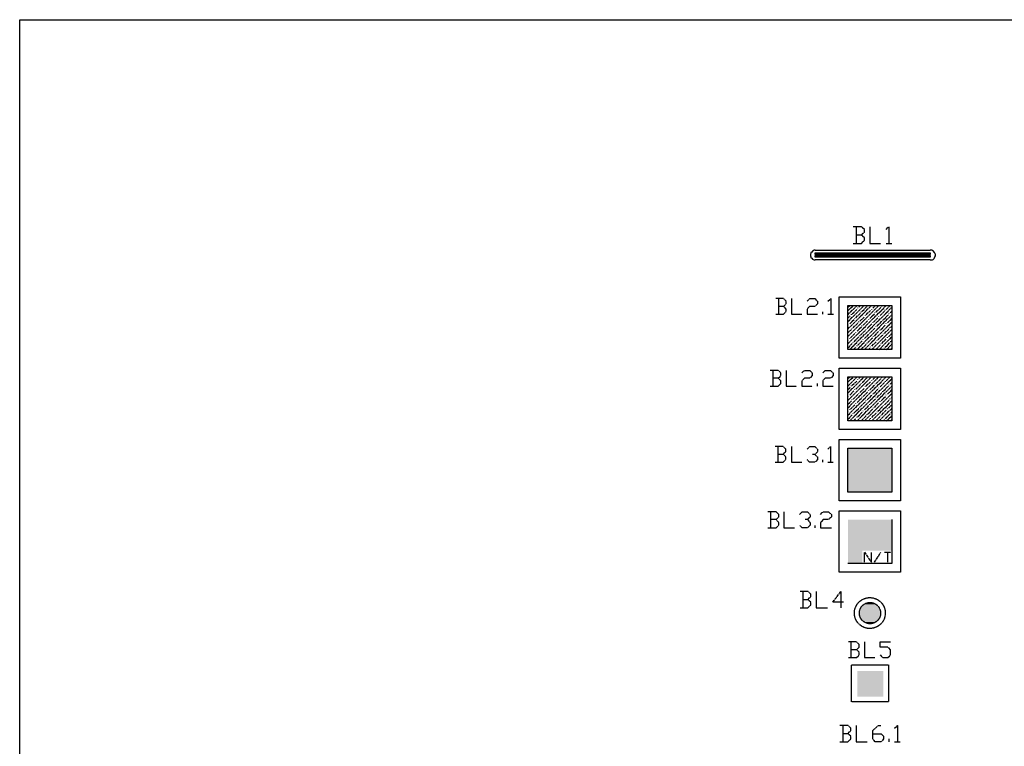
# Model space of a CAD drawing. Header units: millimetres. Extents: x -523 to 1404227, y -783705 to 1038705.
# Tile 171 of 256: x 392587 to 402170, y 245673 to 252743. Entities that reach past the tile are written whole.
import ezdxf

# ---------------------------------------------------------------- set-up
doc = ezdxf.new("R2010")
doc.units = ezdxf.units.MM
doc.linetypes.add('ACAD_ISO08W100', pattern=[36, 24, -3, 6, -3])
doc.layers.add('!!ELEKTRYKA', color=7, linetype='Continuous')

msp = doc.modelspace()

# ---------------------------------------------------------------- linework, layer by layer
at = {"layer": '!!ELEKTRYKA', "color": 7, "linetype": 'ACAD_ISO08W100', "lineweight": -3}
msp.add_lwpolyline([(392587.33, 252743.28), (430887.24, 252743.28), (430887.24, 224442.69), (392587.33, 224442.69)], close=True, dxfattribs=at)
at = {"layer": '!!ELEKTRYKA', "color": 5, "linetype": 'ACAD_ISO08W100', "lineweight": -3}
for points in [[(400779.73, 250647.67), (400808.61, 250677.31), (400808.61, 250702.72), (400779.73, 250728.13), (400698.88, 250728.13)], [(400728.56, 250728.13), (400728.56, 250567.23)], [(400859.66, 250728.08), (400859.66, 250567.21), (400965.43, 250567.21)], [(401020.45, 250702.7), (401045.42, 250728.16), (401045.42, 250567.26)], [(400698.88, 250567.2), (400779.73, 250567.2), (400808.61, 250596.85), (400808.61, 250622.26), (400779.73, 250647.67), (400728.72, 250647.67)], [(400330.49, 250499.42), (400321.8, 250499.42), (400317.94, 250499.42), (400309.25, 250495.27), (400301.53, 250491.03), (400296.71, 250482.53), (400288.02, 250478.29), (400288.02, 250469.8), (400284.16, 250461.4), (400284.16, 250452.91), (400284.16, 250444.41), (400288.02, 250435.92), (400288.02, 250427.53), (400296.71, 250423.28), (400301.53, 250414.79), (400309.25, 250410.54), (400317.94, 250406.29), (400321.8, 250406.29), (400330.49, 250406.29)], [(400330.4, 250499.57), (401447.62, 250499.57)], [(401020.45, 250567.26), (401075.2, 250567.26)], [(401448.28, 250406.32), (401460.73, 250406.32), (401469.35, 250406.32), (401477.97, 250410.63), (401486.6, 250419.06), (401490.43, 250427.49), (401495.22, 250436.01), (401499.05, 250444.44), (401499.05, 250452.87), (401499.05, 250461.4), (401495.22, 250469.83), (401490.43, 250478.36), (401486.6, 250482.57), (401481.81, 250491), (401474.14, 250495.21), (401465.52, 250499.53), (401456.9, 250499.53), (401448.28, 250499.53)], [(401447.62, 250406.37), (400330.4, 250406.37)], [(400021.75, 249953.36), (400046.9, 249978.79), (400046.9, 250004.13), (400021.75, 250029.57), (399945.35, 250029.57)], [(399970.88, 250029.57), (399970.88, 249877.17)], [(400097.85, 250029.55), (400097.85, 249877.18), (400199.3, 249877.18)], [(400250.35, 250004.2), (400275.45, 250029.58), (400326.61, 250029.58), (400351.7, 250004.2), (400351.7, 249978.71), (400326.61, 249953.33), (400275.45, 249953.33), (400250.35, 249927.94), (400250.35, 249877.17), (400351.7, 249877.17)], [(400453.22, 250004.17), (400483.11, 250029.62), (400483.11, 249877.21)], [(399945.35, 249877.15), (400021.75, 249877.15), (400046.9, 249902.58), (400046.9, 249928.02), (400021.75, 249953.36), (399970.49, 249953.36)], [(400647.82, 249944.98), (400665.15, 249961.93)], [(400647.82, 249872.96), (400736.4, 249961.93)], [(400647.82, 249805.28), (400804.76, 249961.93)], [(400647.82, 249733.26), (400876.01, 249961.93)], [(400647.82, 249661.33), (400948.22, 249961.93)], [(400647.82, 249589.31), (401020.44, 249961.93)], [(400651.67, 249915.33), (400698.85, 249961.93)], [(400665.15, 249534.33), (401075.32, 249944.98)], [(400690.18, 249881.44), (400736.4, 249923.8)], [(400745.07, 249936.51), (400745.07, 249940.75)], [(400753.73, 249944.98), (400771.06, 249961.93)], [(400787.43, 249906.86), (400833.65, 249953.46)], [(400825.94, 249872.96), (400868.31, 249915.33)], [(400880.83, 249923.8), (400880.83, 249928.04)], [(400889.49, 249936.51), (400914.52, 249961.93)], [(400923.19, 249898.38), (400969.41, 249944.98)], [(400978.07, 249953.46), (400978.07, 249957.69)], [(401011.77, 249915.33), (401011.77, 249919.57)], [(401020.44, 249923.8), (401057.99, 249961.93)], [(400402.16, 249877.22), (400402.16, 249902.68)], [(400452.92, 249877.19), (400507.92, 249877.19)], [(400647.82, 249839.17), (400672.85, 249864.49)], [(400665.15, 249784.09), (400707.51, 249826.46)], [(400681.52, 249872.96), (400681.52, 249877.2)], [(400715.22, 249834.93), (400715.22, 249839.17)], [(400723.88, 249843.4), (400771.06, 249889.91)], [(400736.4, 249534.33), (401075.32, 249872.96)], [(400762.4, 249809.51), (400808.61, 249851.78)], [(400778.76, 249898.38), (400778.76, 249902.62)], [(400796.1, 249771.38), (400842.31, 249817.99)], [(400817.28, 249864.49), (400817.28, 249868.73)], [(400850.98, 249826.46), (400850.98, 249830.7)], [(400859.64, 249834.93), (400905.86, 249881.44)], [(400897.19, 249801.04), (400939.56, 249843.4)], [(400914.52, 249889.91), (400914.52, 249894.15)], [(400948.22, 249851.78), (400948.22, 249856.02)], [(400960.74, 249864.49), (401003.11, 249906.86)], [(400986.74, 249817.99), (400986.74, 249822.22)], [(400995.4, 249826.46), (401041.62, 249872.96)], [(401032.95, 249792.57), (401075.32, 249834.93)], [(401050.28, 249881.44), (401050.28, 249885.67)], [(401057.99, 249889.91), (401075.32, 249906.86)], [(400647.82, 249695.22), (400681.52, 249729.02)], [(400651.67, 249771.38), (400651.67, 249775.62)], [(400690.18, 249737.49), (400690.18, 249741.73)], [(400698.85, 249745.97), (400745.07, 249792.57)], [(400736.4, 249712.07), (400778.76, 249754.44)], [(400753.73, 249801.04), (400753.73, 249805.28)], [(400771.06, 249674.04), (400817.28, 249720.55)], [(400787.43, 249762.91), (400787.43, 249767.15)], [(400808.61, 249534.33), (401075.32, 249801.04)], [(400825.94, 249729.02), (400825.94, 249733.26)], [(400833.65, 249737.49), (400880.83, 249784.09)], [(400868.31, 249699.46), (400914.52, 249745.97)], [(400880.83, 249534.33), (401075.32, 249729.02)], [(400889.49, 249792.57), (400889.49, 249796.8)], [(400923.19, 249754.44), (400923.19, 249758.68)], [(400931.86, 249762.91), (400978.07, 249809.51)], [(400960.74, 249720.55), (400960.74, 249724.78)], [(400969.41, 249729.02), (401011.77, 249771.38)], [(401003.11, 249690.99), (401050.28, 249737.49)], [(401020.44, 249784.09), (401020.44, 249788.33)], [(401057.99, 249745.97), (401057.99, 249750.2)], [(401066.65, 249754.44), (401075.32, 249762.91)], [(400647.82, 249623.2), (400651.67, 249627.44)], [(400665.15, 249640.15), (400665.15, 249644.39)], [(400672.85, 249648.62), (400715.22, 249690.99)], [(400707.51, 249610.49), (400753.73, 249657.1)], [(400723.88, 249699.46), (400723.88, 249703.7)], [(400762.4, 249665.57), (400762.4, 249669.81)], [(400796.1, 249627.44), (400796.1, 249631.68)], [(400808.61, 249640.15), (400850.98, 249682.51)], [(400842.31, 249602.02), (400889.49, 249648.62)], [(400859.64, 249690.99), (400859.64, 249695.22)], [(400897.19, 249657.1), (400897.19, 249661.33)], [(400905.86, 249665.57), (400948.22, 249712.07)], [(400931.86, 249618.97), (400931.86, 249623.2)], [(400939.56, 249627.44), (400986.74, 249674.04)], [(400953.04, 249534.33), (401075.32, 249657.1)], [(400978.07, 249593.55), (401020.44, 249640.15)], [(400995.4, 249682.51), (400995.4, 249686.75)], [(401032.95, 249648.62), (401032.95, 249652.86)], [(401041.62, 249657.1), (401075.32, 249690.99)], [(401075.32, 249618.97), (401075.32, 249623.2)], [(400647.82, 249551.28), (400690.18, 249593.55)], [(400698.85, 249602.02), (400698.85, 249606.26)], [(400702.7, 249534.33), (400723.88, 249555.52)], [(400736.4, 249568.23), (400736.4, 249572.46)], [(400745.07, 249576.6), (400787.43, 249618.97)], [(400778.76, 249538.57), (400825.94, 249585.08)], [(400833.65, 249593.55), (400833.65, 249597.78)], [(400847.13, 249534.33), (400859.64, 249547.04)], [(400868.31, 249555.52), (400868.31, 249559.75)], [(400880.83, 249568.23), (400923.19, 249610.49)], [(400918.38, 249534.33), (400960.74, 249576.6)], [(400969.41, 249585.08), (400969.41, 249589.31)], [(400990.59, 249534.33), (400995.4, 249538.57)], [(401003.11, 249547.04), (401003.11, 249551.28)], [(401011.77, 249555.52), (401057.99, 249602.02)], [(401024.29, 249534.33), (401075.32, 249585.08)], [(401062.8, 249534.33), (401075.32, 249547.04)], [(401066.65, 249610.49), (401066.65, 249614.73)], [(399970.44, 249254.92), (399995.6, 249280.27), (399995.6, 249305.71), (399970.44, 249331.06), (399890.14, 249331.06)], [(399890.14, 249178.68), (399970.44, 249178.68), (399995.6, 249204.12), (399995.6, 249229.47), (399970.44, 249254.92), (399915.3, 249254.92)], [(399915.67, 249331.07), (399915.67, 249178.62)], [(400046.78, 249331.06), (400046.78, 249178.64), (400148.27, 249178.64)], [(400199.29, 249305.72), (400224.39, 249331.11), (400275.57, 249331.11), (400300.67, 249305.72), (400300.67, 249280.32), (400275.57, 249254.83), (400224.39, 249254.83), (400199.29, 249229.43), (400199.29, 249178.64), (400300.67, 249178.64)], [(400402.16, 249305.75), (400427.23, 249331.11), (400478.34, 249331.11), (400503.42, 249305.75), (400503.42, 249280.29), (400478.34, 249254.93), (400427.23, 249254.93), (400402.16, 249229.56), (400402.16, 249178.74), (400503.42, 249178.74)], [(400647.96, 249250.69), (400665.31, 249267.56)], [(400647.96, 249178.67), (400736.65, 249267.56)], [(400647.96, 249110.9), (400804.13, 249267.56)], [(400647.96, 249038.99), (400876.43, 249267.56)], [(400647.96, 248966.97), (400948.74, 249267.56)], [(400647.96, 248895.06), (401020.07, 249267.56)], [(400651.82, 249221), (400699.05, 249267.56)], [(400665.31, 248840.01), (401075.99, 249250.69)], [(400745.33, 249242.2), (400745.33, 249246.45)], [(400754, 249250.69), (400770.39, 249267.56)], [(400787.74, 249212.51), (400834.02, 249259.07)], [(400888.97, 249242.2), (400915, 249267.56)], [(400922.71, 249204.13), (400969.95, 249250.69)], [(400978.62, 249259.07), (400978.62, 249263.32)], [(401020.07, 249229.48), (401058.64, 249267.56)], [(400351.79, 249178.69), (400351.79, 249204.06)], [(400647.96, 249144.84), (400673.02, 249170.19)], [(400681.7, 249178.67), (400681.7, 249182.92)], [(400690.38, 249187.16), (400736.65, 249229.48)], [(400715.44, 249140.6), (400715.44, 249144.84)], [(400724.12, 249149.08), (400770.39, 249195.64)], [(400736.65, 248840.01), (401075.99, 249178.67)], [(400762.68, 249115.15), (400808.95, 249157.56)], [(400779.07, 249204.13), (400779.07, 249208.27)], [(400817.63, 249170.19), (400817.63, 249174.43)], [(400825.34, 249178.67), (400867.76, 249221)], [(400860.05, 249140.6), (400906.32, 249187.16)], [(400881.25, 249229.48), (400881.25, 249233.72)], [(400897.64, 249106.76), (400940.06, 249149.08)], [(400915, 249195.64), (400915, 249199.88)], [(400948.74, 249157.56), (400948.74, 249161.71)], [(400961.27, 249170.19), (401003.69, 249212.51)], [(400995.01, 249132.11), (401041.28, 249178.67)], [(401012.36, 249221), (401012.36, 249225.24)], [(401049.96, 249187.16), (401049.96, 249191.4)], [(401058.64, 249195.64), (401075.99, 249212.51)], [(400651.82, 249077.07), (400651.82, 249081.31)], [(400665.31, 249089.79), (400706.76, 249132.11)], [(400699.05, 249051.71), (400745.33, 249098.27)], [(400736.65, 249017.78), (400779.07, 249060.2)], [(400754, 249106.76), (400754, 249110.9)], [(400787.74, 249068.58), (400787.74, 249072.82)], [(400796.42, 249077.07), (400842.69, 249123.63)], [(400808.95, 248840.01), (401075.99, 249106.76)], [(400834.02, 249043.23), (400881.25, 249089.79)], [(400851.37, 249132.11), (400851.37, 249136.35)], [(400867.76, 249005.15), (400915, 249051.71)], [(400888.97, 249098.27), (400888.97, 249102.52)], [(400922.71, 249060.2), (400922.71, 249064.34)], [(400931.38, 249068.58), (400978.62, 249115.15)], [(400969.95, 249034.74), (401012.36, 249077.07)], [(400986.33, 249123.63), (400986.33, 249127.87)], [(401020.07, 249089.79), (401020.07, 249094.03)], [(401033.57, 249098.27), (401075.99, 249140.6)], [(401058.64, 249051.71), (401058.64, 249055.95)], [(401067.31, 249060.2), (401075.99, 249068.58)], [(400647.96, 249000.91), (400681.7, 249034.74)], [(400673.02, 248954.34), (400715.44, 248996.67)], [(400690.38, 249043.23), (400690.38, 249047.47)], [(400706.76, 248916.17), (400754, 248962.73)], [(400724.12, 249005.15), (400724.12, 249009.39)], [(400762.68, 248971.22), (400762.68, 248975.46)], [(400770.39, 248979.7), (400817.63, 249026.26)], [(400808.95, 248945.86), (400851.37, 248988.18)], [(400825.34, 249034.74), (400825.34, 249038.99)], [(400842.69, 248907.78), (400888.97, 248954.34)], [(400860.05, 248996.67), (400860.05, 249000.91)], [(400881.25, 248840.01), (401075.99, 249034.74)], [(400897.64, 248962.73), (400897.64, 248966.97)], [(400906.32, 248971.22), (400948.74, 249017.78)], [(400940.06, 248933.14), (400986.33, 248979.7)], [(400952.59, 248840.01), (401075.99, 248962.73)], [(400961.27, 249026.26), (400961.27, 249030.5)], [(400995.01, 248988.18), (400995.01, 248992.42)], [(401003.69, 248996.67), (401049.96, 249043.23)], [(401033.57, 248954.34), (401033.57, 248958.59)], [(401041.28, 248962.73), (401075.99, 248996.67)], [(400647.96, 248928.89), (400651.82, 248933.14)], [(400647.96, 248856.98), (400690.38, 248899.3)], [(400665.31, 248945.86), (400665.31, 248950.1)], [(400699.05, 248907.78), (400699.05, 248912.02)], [(400702.91, 248840.01), (400724.12, 248861.22)], [(400736.65, 248873.85), (400736.65, 248878.09)], [(400745.33, 248882.33), (400787.74, 248924.65)], [(400779.07, 248844.25), (400825.34, 248890.82)], [(400796.42, 248933.14), (400796.42, 248937.38)], [(400834.02, 248899.3), (400834.02, 248903.54)], [(400867.76, 248861.22), (400867.76, 248865.36)], [(400881.25, 248873.85), (400922.71, 248916.17)], [(400918.85, 248840.01), (400961.27, 248882.33)], [(400931.38, 248924.65), (400931.38, 248928.89)], [(400969.95, 248890.82), (400969.95, 248895.06)], [(400978.62, 248899.3), (401020.07, 248945.86)], [(401003.69, 248852.74), (401003.69, 248856.98)], [(401012.36, 248861.22), (401058.64, 248907.78)], [(401024.89, 248840.01), (401075.99, 248890.82)], [(401067.31, 248916.17), (401067.31, 248920.41)], [(401075.99, 248924.65), (401075.99, 248928.89)], [(400846.55, 248840.01), (400860.05, 248852.74)], [(400991.15, 248840.01), (400995.01, 248844.25)], [(401062.49, 248840.01), (401075.99, 248852.74)], [(400017.61, 248514.02), (400042.76, 248539.36), (400042.76, 248564.8), (400017.61, 248590.24), (399941.21, 248590.24)], [(399966.05, 248590.29), (399966.05, 248437.88)], [(400097.85, 248590.19), (400097.85, 248437.82), (400199.3, 248437.82)], [(400250.35, 248564.78), (400275.45, 248590.16), (400326.61, 248590.16), (400351.7, 248564.78), (400351.7, 248539.39), (400326.61, 248514), (400301.51, 248514)], [(400453.22, 248564.88), (400478.29, 248590.23), (400478.29, 248437.82)], [(399941.21, 248437.81), (400017.61, 248437.81), (400042.76, 248463.15), (400042.76, 248488.59), (400017.61, 248514.02), (399966.35, 248514.02)], [(400326.61, 248514), (400351.7, 248488.62), (400351.7, 248463.13), (400326.61, 248437.75), (400275.45, 248437.75), (400250.35, 248463.13)], [(400402.16, 248437.84), (400402.16, 248463.3)], [(400453.22, 248437.82), (400504.32, 248437.82)], [(399949.06, 247879.04), (399974.22, 247904.49), (399974.22, 247929.84), (399949.06, 247955.29), (399868.75, 247955.29)], [(399894.28, 247955.24), (399894.28, 247798.61)], [(400025.39, 247955.22), (400025.39, 247798.62), (400126.89, 247798.62)], [(400177.89, 247929.85), (400203, 247955.25), (400254.19, 247955.25), (400279.29, 247929.85), (400279.29, 247904.45), (400254.19, 247879.05), (400229.08, 247879.05)], [(400381.46, 247929.82), (400406.54, 247955.19), (400457.65, 247955.19), (400487.55, 247929.82), (400487.55, 247904.36), (400457.65, 247879), (400406.54, 247879), (400381.46, 247849.39), (400381.46, 247798.56), (400487.55, 247798.56)], [(399868.75, 247798.63), (399949.06, 247798.63), (399974.22, 247823.98), (399974.22, 247849.43), (399949.06, 247879.04), (399893.91, 247879.04)], [(400254.19, 247879.05), (400279.29, 247849.41), (400279.29, 247824.01), (400254.19, 247798.61), (400203, 247798.61), (400177.89, 247824.01)], [(400330.4, 247798.56), (400330.4, 247824.03)], [(401075.32, 247879.02), (401075.32, 247451.43), (400647.82, 247451.43)], [(400808.6, 247464.17), (400808.6, 247561.51), (400875.93, 247464.17), (400875.93, 247561.51)], [(400905.9, 247464.16), (400969.34, 247561.53)], [(401002.98, 247561.53), (401066.43, 247561.53)], [(401032.78, 247561.53), (401032.78, 247464.16)], [(400258.32, 247100.07), (400288.26, 247129.72), (400288.26, 247155.11), (400258.32, 247180.51), (400182.03, 247180.51)], [(400207.57, 247180.48), (400207.57, 247019.62)], [(400338.68, 247180.54), (400338.68, 247019.62), (400448.66, 247019.62)], [(400605.47, 247074.75), (400499.46, 247074.75), (400579.45, 247180.57), (400579.45, 247019.72)], [(400182.03, 247019.63), (400258.32, 247019.63), (400288.26, 247049.27), (400288.26, 247074.67), (400258.32, 247100.07), (400207.14, 247100.07)], [(400732.84, 246613.25), (400757.87, 246638.67), (400757.87, 246664.09), (400732.84, 246689.41), (400651.96, 246689.41)], [(400677.49, 246689.43), (400677.49, 246537.05)], [(400808.6, 246689.5), (400808.6, 246537.04), (400910.56, 246537.04)], [(400961.1, 246562.44), (400986.09, 246537.07), (401037.01, 246537.07), (401062.96, 246562.44), (401062.96, 246613.27), (401037.01, 246638.64), (400961.1, 246638.64), (400961.1, 246689.47), (401062.96, 246689.47)], [(400651.96, 246537.1), (400732.84, 246537.1), (400757.87, 246562.42), (400757.87, 246587.84), (400732.84, 246613.25), (400676.99, 246613.25)], [(400647.73, 245796.1), (400677.59, 245825.77), (400677.59, 245851.2), (400647.73, 245876.53), (400567.77, 245876.53)], [(400567.77, 245715.66), (400647.73, 245715.66), (400677.59, 245745.33), (400677.59, 245770.76), (400647.73, 245796.1), (400597.64, 245796.1)], [(400597.45, 245876.59), (400597.45, 245715.65)], [(400728.56, 245876.58), (400728.56, 245715.68), (400834.41, 245715.68)], [(400889.34, 245796.12), (400970.09, 245796.12), (400995.09, 245770.74), (400995.09, 245745.36), (400970.09, 245715.75), (400914.33, 245715.75), (400889.34, 245745.36), (400889.34, 245825.83), (400944.13, 245876.59), (400970.09, 245876.59)], [(401101.18, 245851.18), (401130.94, 245876.52), (401130.94, 245715.71)], [(401050.12, 245715.78), (401050.12, 245745.35)], [(401101.18, 245715.71), (401155.91, 245715.71)]]:
    msp.add_lwpolyline(points, dxfattribs=at)
for points in [[(400330.4, 250474.1), (401447.62, 250474.1), (401447.62, 250457.21), (400330.4, 250457.21)], [(400330.4, 250448.72), (401447.62, 250448.72), (401447.62, 250431.74), (400330.4, 250431.74)], [(400461.62, 250465.59), (400461.62, 250469.83), (400457.76, 250469.83), (400452.94, 250469.83), (400449.08, 250465.59), (400452.94, 250461.44), (400457.76, 250461.44), (400461.62, 250461.44)], [(400461.62, 250440.23), (400461.62, 250444.48), (400457.76, 250444.48), (400452.94, 250444.48), (400449.08, 250440.23), (400452.94, 250435.99), (400457.76, 250435.99), (400461.62, 250435.99)], [(400677.87, 250465.61), (400677.87, 250469.84), (400673.06, 250469.84), (400669.21, 250469.84), (400669.21, 250465.61), (400669.21, 250461.37), (400673.06, 250461.37), (400677.87, 250461.37)], [(400677.87, 250440.19), (400677.87, 250444.43), (400673.06, 250444.43), (400669.21, 250444.43), (400669.21, 250440.19), (400669.21, 250435.95), (400673.06, 250435.95), (400677.87, 250435.95)], [(400897.69, 250465.65), (400893.85, 250469.88), (400889.04, 250469.88), (400885.2, 250469.88), (400885.2, 250465.65), (400885.2, 250461.42), (400889.04, 250461.42), (400893.85, 250461.42), (400897.69, 250461.42)], [(400897.69, 250440.27), (400893.85, 250444.5), (400889.04, 250444.5), (400885.2, 250444.5), (400885.2, 250440.27), (400885.2, 250435.94), (400889.04, 250435.94), (400893.85, 250435.94), (400897.69, 250435.94)], [(401113.66, 250465.59), (401113.66, 250469.81), (401109.82, 250469.81), (401105.02, 250469.81), (401101.18, 250469.81), (401101.18, 250465.59), (401101.18, 250461.36), (401105.02, 250461.36), (401109.82, 250461.36), (401113.66, 250461.36)], [(401113.66, 250440.24), (401113.66, 250444.47), (401109.82, 250444.47), (401105.02, 250444.47), (401101.18, 250444.47), (401101.18, 250440.24), (401101.18, 250436.02), (401105.02, 250436.02), (401109.82, 250436.02), (401113.66, 250436.02)], [(401329.94, 250465.58), (401329.94, 250469.8), (401325.14, 250469.8), (401321.31, 250469.8), (401321.31, 250465.58), (401321.31, 250461.36), (401325.14, 250461.36), (401329.94, 250461.36)], [(401329.94, 250440.18), (401329.94, 250444.49), (401325.14, 250444.49), (401321.31, 250444.49), (401321.31, 250440.18), (401321.31, 250435.96), (401325.14, 250435.96), (401329.94, 250435.96)], [(400563.63, 250046.51), (401160.91, 250046.51), (401160.91, 249449.52), (400563.63, 249449.52)], [(400647.82, 249961.93), (401075.32, 249961.93), (401075.32, 249534.33), (400647.82, 249534.33)], [(400563.63, 249352.22), (401160.91, 249352.22), (401160.91, 248755.33), (400563.63, 248755.33)], [(400647.82, 249267.63), (401075.32, 249267.63), (401075.32, 248840.03), (400647.82, 248840.03)], [(400563.63, 248657.93), (401160.91, 248657.93), (401160.91, 248061.04), (400563.63, 248061.04)], [(400647.82, 248573.33), (401075.32, 248573.33), (401075.32, 248145.73), (400647.82, 248145.73)], [(400563.63, 247963.64), (401160.91, 247963.64), (401160.91, 247366.75), (400563.63, 247366.75)], [(400681.63, 246465.11), (401041.66, 246465.11), (401041.66, 246105.19), (400681.63, 246105.19)]]:
    msp.add_lwpolyline(points, close=True, dxfattribs=at)
for centre, radius in [((400861.21, 246969.85), 150.38), ((400862.59, 246969.42), 103.47)]:
    msp.add_circle(centre, radius, dxfattribs=at)
for points in [[(400355.93, 250465.61), (400368.47, 250461.37), (400359.79, 250461.37)], [(400355.93, 250465.61), (400368.47, 250465.61), (400368.47, 250461.37)], [(400355.93, 250440.24), (400368.47, 250436), (400359.79, 250436)], [(400355.93, 250440.24), (400368.47, 250440.24), (400368.47, 250436)], [(400360.07, 250469.92), (400368.75, 250465.68), (400360.07, 250465.68)], [(400360.07, 250469.92), (400368.75, 250469.92), (400368.75, 250465.68)], [(400360.07, 250444.46), (400368.75, 250440.21), (400360.07, 250440.21)], [(400360.07, 250444.46), (400368.75, 250444.46), (400368.75, 250440.21)], [(400389.74, 250469.89), (400398.42, 250465.65), (400389.74, 250465.65)], [(400389.74, 250469.89), (400398.42, 250469.89), (400398.42, 250465.65)], [(400389.74, 250465.65), (400398.42, 250461.41), (400389.74, 250461.41)], [(400389.74, 250465.65), (400398.42, 250465.65), (400398.42, 250461.41)], [(400389.74, 250444.43), (400398.42, 250440.29), (400389.74, 250440.29)], [(400389.74, 250444.43), (400398.42, 250444.43), (400398.42, 250440.29)], [(400389.74, 250440.29), (400398.42, 250436.04), (400389.74, 250436.04)], [(400389.74, 250440.29), (400398.42, 250440.29), (400398.42, 250436.04)], [(400419.41, 250469.86), (400431.95, 250465.62), (400419.41, 250465.62)], [(400419.41, 250469.86), (400431.95, 250469.86), (400431.95, 250465.62)], [(400419.41, 250465.62), (400431.95, 250461.38), (400419.41, 250461.38)], [(400419.41, 250465.62), (400431.95, 250465.62), (400431.95, 250461.38)], [(400419.41, 250444.5), (400431.95, 250440.26), (400419.41, 250440.26)], [(400419.41, 250444.5), (400431.95, 250444.5), (400431.95, 250440.26)], [(400419.41, 250440.26), (400431.95, 250436.02), (400419.41, 250436.02)], [(400419.41, 250440.26), (400431.95, 250440.26), (400431.95, 250436.02)], [(400449.08, 250465.59), (400461.62, 250461.44), (400452.94, 250461.44)], [(400449.08, 250465.59), (400461.62, 250465.59), (400461.62, 250461.44)], [(400449.08, 250440.23), (400461.62, 250435.99), (400452.94, 250435.99)], [(400449.08, 250440.23), (400461.62, 250440.23), (400461.62, 250435.99)], [(400453.22, 250469.9), (400461.9, 250465.66), (400453.22, 250465.66)], [(400453.22, 250469.9), (400461.9, 250469.9), (400461.9, 250465.66)], [(400453.22, 250444.45), (400461.9, 250440.21), (400453.22, 250440.21)], [(400453.22, 250444.45), (400461.9, 250444.45), (400461.9, 250440.21)], [(400482.9, 250469.86), (400491.57, 250465.62), (400482.9, 250465.62)], [(400482.9, 250469.86), (400491.57, 250469.86), (400491.57, 250465.62)], [(400482.9, 250465.62), (400491.57, 250461.38), (400482.9, 250461.38)], [(400482.9, 250465.62), (400491.57, 250465.62), (400491.57, 250461.38)], [(400482.9, 250444.51), (400491.57, 250440.27), (400482.9, 250440.27)], [(400482.9, 250444.51), (400491.57, 250444.51), (400491.57, 250440.27)], [(400482.9, 250440.27), (400491.57, 250436.03), (400482.9, 250436.03)], [(400482.9, 250440.27), (400491.57, 250440.27), (400491.57, 250436.03)], [(400512.57, 250469.83), (400525.1, 250465.68), (400512.57, 250465.68)], [(400512.57, 250469.83), (400525.1, 250469.83), (400525.1, 250465.68)], [(400512.57, 250465.68), (400525.1, 250461.44), (400512.57, 250461.44)], [(400512.57, 250465.68), (400525.1, 250465.68), (400525.1, 250461.44)], [(400512.57, 250444.48), (400525.1, 250440.24), (400512.57, 250440.24)], [(400512.57, 250444.48), (400525.1, 250444.48), (400525.1, 250440.24)], [(400512.57, 250440.24), (400525.1, 250436), (400512.57, 250436)], [(400512.57, 250440.24), (400525.1, 250440.24), (400525.1, 250436)], [(400546.38, 250469.85), (400555.05, 250465.62), (400546.38, 250465.62)], [(400546.38, 250469.85), (400555.05, 250469.85), (400555.05, 250465.62)], [(400546.38, 250465.62), (400555.05, 250461.38), (400546.38, 250461.38)], [(400546.38, 250465.62), (400555.05, 250465.62), (400555.05, 250461.38)], [(400546.38, 250444.52), (400555.05, 250440.28), (400546.38, 250440.28)], [(400546.38, 250444.52), (400555.05, 250444.52), (400555.05, 250440.28)], [(400546.38, 250440.28), (400555.05, 250436.04), (400546.38, 250436.04)], [(400546.38, 250440.28), (400555.05, 250440.28), (400555.05, 250436.04)], [(400576.05, 250469.91), (400584.72, 250465.67), (400576.05, 250465.67)], [(400576.05, 250469.91), (400584.72, 250469.91), (400584.72, 250465.67)], [(400576.05, 250465.67), (400584.72, 250461.43), (400576.05, 250461.43)], [(400576.05, 250465.67), (400584.72, 250465.67), (400584.72, 250461.43)], [(400576.05, 250444.48), (400584.72, 250440.24), (400576.05, 250440.24)], [(400576.05, 250444.48), (400584.72, 250444.48), (400584.72, 250440.24)], [(400576.05, 250440.24), (400584.72, 250436), (400576.05, 250436)], [(400576.05, 250440.24), (400584.72, 250440.24), (400584.72, 250436)], [(400605.73, 250469.87), (400618.25, 250465.63), (400605.73, 250465.63)], [(400605.73, 250469.87), (400618.25, 250469.87), (400618.25, 250465.63)], [(400605.73, 250465.63), (400618.25, 250461.39), (400605.73, 250461.39)], [(400605.73, 250465.63), (400618.25, 250465.63), (400618.25, 250461.39)], [(400605.73, 250444.44), (400618.25, 250440.2), (400605.73, 250440.2)], [(400605.73, 250444.44), (400618.25, 250444.44), (400618.25, 250440.2)], [(400605.73, 250440.2), (400618.25, 250435.97), (400605.73, 250435.97)], [(400605.73, 250440.2), (400618.25, 250440.2), (400618.25, 250435.97)], [(400639.25, 250469.82), (400647.92, 250465.59), (400635.4, 250465.59)], [(400635.4, 250465.59), (400647.92, 250461.35), (400635.4, 250461.35)], [(400635.4, 250465.59), (400647.92, 250465.59), (400647.92, 250461.35)], [(400639.25, 250444.5), (400647.92, 250440.26), (400635.4, 250440.26)], [(400635.4, 250440.26), (400647.92, 250436.02), (400635.4, 250436.02)], [(400635.4, 250440.26), (400647.92, 250440.26), (400647.92, 250436.02)], [(400639.54, 250469.89), (400648.2, 250469.89), (400648.2, 250465.65)], [(400639.54, 250444.47), (400648.2, 250444.47), (400648.2, 250440.23)], [(400669.21, 250469.84), (400677.87, 250465.61), (400669.21, 250465.61)], [(400669.21, 250469.84), (400677.87, 250469.84), (400677.87, 250465.61)], [(400669.21, 250465.61), (400677.87, 250461.37), (400669.21, 250461.37)], [(400669.21, 250465.61), (400677.87, 250465.61), (400677.87, 250461.37)], [(400669.21, 250444.43), (400677.87, 250440.19), (400669.21, 250440.19)], [(400669.21, 250444.43), (400677.87, 250444.43), (400677.87, 250440.19)], [(400669.21, 250440.19), (400677.87, 250435.95), (400669.21, 250435.95)], [(400669.21, 250440.19), (400677.87, 250440.19), (400677.87, 250435.95)], [(400698.88, 250469.89), (400711.4, 250465.65), (400698.88, 250465.65)], [(400698.88, 250469.89), (400711.4, 250469.89), (400711.4, 250465.65)], [(400698.88, 250465.65), (400711.4, 250461.42), (400698.88, 250461.42)], [(400698.88, 250465.65), (400711.4, 250465.65), (400711.4, 250461.42)], [(400698.88, 250444.48), (400711.4, 250440.24), (400698.88, 250440.24)], [(400698.88, 250444.48), (400711.4, 250444.48), (400711.4, 250440.24)], [(400698.88, 250440.24), (400711.4, 250436.01), (400698.88, 250436.01)], [(400698.88, 250440.24), (400711.4, 250440.24), (400711.4, 250436.01)], [(400732.4, 250469.84), (400741.07, 250465.61), (400728.56, 250465.61)], [(400728.56, 250465.61), (400741.07, 250461.37), (400728.56, 250461.37)], [(400728.56, 250465.61), (400741.07, 250465.61), (400741.07, 250461.37)], [(400732.4, 250444.43), (400741.07, 250440.2), (400728.56, 250440.2)], [(400728.56, 250440.2), (400741.07, 250435.97), (400728.56, 250435.97)], [(400728.56, 250440.2), (400741.07, 250440.2), (400741.07, 250435.97)], [(400732.7, 250469.9), (400741.36, 250469.9), (400741.36, 250465.67)], [(400732.7, 250444.5), (400741.36, 250444.5), (400741.36, 250440.26)], [(400762.37, 250469.85), (400771.03, 250465.62), (400762.37, 250465.62)], [(400762.37, 250469.85), (400771.03, 250469.85), (400771.03, 250465.62)], [(400762.37, 250465.62), (400771.03, 250461.38), (400762.37, 250461.38)], [(400762.37, 250465.62), (400771.03, 250465.62), (400771.03, 250461.38)], [(400762.37, 250444.45), (400771.03, 250440.22), (400762.37, 250440.22)], [(400762.37, 250444.45), (400771.03, 250444.45), (400771.03, 250440.22)], [(400762.37, 250440.22), (400771.03, 250435.98), (400762.37, 250435.98)], [(400762.37, 250440.22), (400771.03, 250440.22), (400771.03, 250435.98)], [(400792.04, 250469.89), (400804.55, 250465.66), (400792.04, 250465.66)], [(400792.04, 250469.89), (400804.55, 250469.89), (400804.55, 250465.66)], [(400792.04, 250465.66), (400804.55, 250461.43), (400792.04, 250461.43)], [(400792.04, 250465.66), (400804.55, 250465.66), (400804.55, 250461.43)], [(400792.04, 250444.5), (400804.55, 250440.27), (400792.04, 250440.27)], [(400792.04, 250444.5), (400804.55, 250444.5), (400804.55, 250440.27)], [(400792.04, 250440.27), (400804.55, 250436.03), (400792.04, 250436.03)], [(400792.04, 250440.27), (400804.55, 250440.27), (400804.55, 250436.03)], [(400821.71, 250469.84), (400834.21, 250465.61), (400821.71, 250465.61)], [(400821.71, 250469.84), (400834.21, 250469.84), (400834.21, 250465.61)], [(400821.71, 250465.61), (400834.21, 250461.37), (400821.71, 250461.37)], [(400821.71, 250465.61), (400834.21, 250465.61), (400834.21, 250461.37)], [(400821.71, 250444.45), (400834.21, 250440.21), (400821.71, 250440.21)], [(400821.71, 250444.45), (400834.21, 250444.45), (400834.21, 250440.21)], [(400821.71, 250440.21), (400834.21, 250435.98), (400821.71, 250435.98)], [(400821.71, 250440.21), (400834.21, 250440.21), (400834.21, 250435.98)], [(400855.52, 250469.84), (400864.18, 250465.61), (400855.52, 250465.61)], [(400855.52, 250469.84), (400864.18, 250469.84), (400864.18, 250465.61)], [(400855.52, 250465.61), (400864.18, 250461.38), (400855.52, 250461.38)], [(400855.52, 250465.61), (400864.18, 250465.61), (400864.18, 250461.38)], [(400855.52, 250444.46), (400864.18, 250440.23), (400855.52, 250440.23)], [(400855.52, 250444.46), (400864.18, 250444.46), (400864.18, 250440.23)], [(400855.52, 250440.23), (400864.18, 250435.99), (400855.52, 250435.99)], [(400855.52, 250440.23), (400864.18, 250440.23), (400864.18, 250435.99)], [(400885.2, 250469.88), (400897.69, 250465.65), (400885.2, 250465.65)], [(400885.2, 250469.88), (400897.69, 250469.88), (400897.69, 250465.65)], [(400885.2, 250465.65), (400897.69, 250461.42), (400885.2, 250461.42)], [(400885.2, 250465.65), (400897.69, 250465.65), (400897.69, 250461.42)], [(400885.2, 250444.5), (400897.69, 250440.27), (400885.2, 250440.27)], [(400885.2, 250444.5), (400897.69, 250444.5), (400897.69, 250440.27)], [(400885.2, 250440.27), (400897.69, 250435.94), (400885.2, 250435.94)], [(400885.2, 250440.27), (400897.69, 250440.27), (400897.69, 250435.94)], [(400914.87, 250469.82), (400927.36, 250465.59), (400914.87, 250465.59)], [(400914.87, 250469.82), (400927.36, 250469.82), (400927.36, 250465.59)], [(400914.87, 250465.59), (400927.36, 250461.36), (400914.87, 250461.36)], [(400914.87, 250465.59), (400927.36, 250465.59), (400927.36, 250461.36)], [(400914.87, 250444.44), (400927.36, 250440.21), (400914.87, 250440.21)], [(400914.87, 250444.44), (400927.36, 250444.44), (400927.36, 250440.21)], [(400914.87, 250440.21), (400927.36, 250435.98), (400914.87, 250435.98)], [(400914.87, 250440.21), (400927.36, 250440.21), (400927.36, 250435.98)], [(400948.68, 250469.81), (400957.33, 250465.59), (400948.68, 250465.59)], [(400948.68, 250469.81), (400957.33, 250469.81), (400957.33, 250465.59)], [(400948.68, 250465.59), (400957.33, 250461.36), (400948.68, 250461.36)], [(400948.68, 250465.59), (400957.33, 250465.59), (400957.33, 250461.36)], [(400948.68, 250444.44), (400957.33, 250440.22), (400948.68, 250440.22)], [(400948.68, 250444.44), (400957.33, 250444.44), (400957.33, 250440.22)], [(400948.68, 250440.22), (400957.33, 250435.99), (400948.68, 250435.99)], [(400948.68, 250440.22), (400957.33, 250440.22), (400957.33, 250435.99)], [(400978.35, 250469.84), (400990.84, 250465.62), (400978.35, 250465.62)], [(400978.35, 250469.84), (400990.84, 250469.84), (400990.84, 250465.62)], [(400978.35, 250465.62), (400990.84, 250461.39), (400978.35, 250461.39)], [(400978.35, 250465.62), (400990.84, 250465.62), (400990.84, 250461.39)], [(400978.35, 250444.48), (400990.84, 250440.25), (400978.35, 250440.25)], [(400978.35, 250444.48), (400990.84, 250444.48), (400990.84, 250440.25)], [(400978.35, 250440.25), (400990.84, 250436.02), (400978.35, 250436.02)], [(400978.35, 250440.25), (400990.84, 250440.25), (400990.84, 250436.02)], [(401008.03, 250469.87), (401020.51, 250465.64), (401008.03, 250465.64)], [(401008.03, 250469.87), (401020.51, 250469.87), (401020.51, 250465.64)], [(401008.03, 250465.64), (401020.51, 250461.42), (401008.03, 250461.42)], [(401008.03, 250465.64), (401020.51, 250465.64), (401020.51, 250461.42)], [(401008.03, 250444.41), (401020.51, 250440.19), (401008.03, 250440.19)], [(401008.03, 250444.41), (401020.51, 250444.41), (401020.51, 250440.19)], [(401008.03, 250440.19), (401020.51, 250435.96), (401008.03, 250435.96)], [(401008.03, 250440.19), (401020.51, 250440.19), (401020.51, 250435.96)], [(401041.84, 250469.86), (401050.48, 250465.64), (401041.84, 250465.64)], [(401041.84, 250469.86), (401050.48, 250469.86), (401050.48, 250465.64)], [(401041.84, 250465.64), (401050.48, 250461.41), (401041.84, 250461.41)], [(401041.84, 250465.64), (401050.48, 250465.64), (401050.48, 250461.41)], [(401041.84, 250444.41), (401050.48, 250440.19), (401041.84, 250440.19)], [(401041.84, 250444.41), (401050.48, 250444.41), (401050.48, 250440.19)], [(401041.84, 250440.19), (401050.48, 250435.96), (401041.84, 250435.96)], [(401041.84, 250440.19), (401050.48, 250440.19), (401050.48, 250435.96)], [(401071.51, 250469.89), (401083.99, 250465.66), (401071.51, 250465.66)], [(401071.51, 250469.89), (401080.15, 250469.89), (401083.99, 250465.66)], [(401071.51, 250465.66), (401083.99, 250461.34), (401071.51, 250461.34)], [(401071.51, 250465.66), (401083.99, 250465.66), (401083.99, 250461.34)], [(401071.51, 250444.44), (401083.99, 250440.21), (401071.51, 250440.21)], [(401071.51, 250444.44), (401080.15, 250444.44), (401083.99, 250440.21)], [(401071.51, 250440.21), (401083.99, 250435.99), (401071.51, 250435.99)], [(401071.51, 250440.21), (401083.99, 250440.21), (401083.99, 250435.99)], [(401101.18, 250469.81), (401113.66, 250465.59), (401101.18, 250465.59)], [(401101.18, 250469.81), (401113.66, 250469.81), (401113.66, 250465.59)], [(401101.18, 250465.59), (401113.66, 250461.36), (401101.18, 250461.36)], [(401101.18, 250465.59), (401113.66, 250465.59), (401113.66, 250461.36)], [(401101.18, 250444.47), (401113.66, 250440.24), (401101.18, 250440.24)], [(401101.18, 250444.47), (401113.66, 250444.47), (401113.66, 250440.24)], [(401101.18, 250440.24), (401113.66, 250436.02), (401101.18, 250436.02)], [(401101.18, 250440.24), (401113.66, 250440.24), (401113.66, 250436.02)], [(401135, 250469.89), (401143.63, 250465.57), (401135, 250465.57)], [(401135, 250469.89), (401143.63, 250469.89), (401143.63, 250465.57)], [(401135, 250465.57), (401143.63, 250461.35), (401135, 250461.35)], [(401135, 250465.57), (401143.63, 250465.57), (401143.63, 250461.35)], [(401135, 250444.46), (401143.63, 250440.23), (401135, 250440.23)], [(401135, 250444.46), (401143.63, 250444.46), (401143.63, 250440.23)], [(401135, 250440.23), (401143.63, 250436.01), (401135, 250436.01)], [(401135, 250440.23), (401143.63, 250440.23), (401143.63, 250436.01)], [(401164.67, 250469.81), (401177.14, 250465.59), (401164.67, 250465.59)], [(401164.67, 250469.81), (401173.3, 250469.81), (401177.14, 250465.59)], [(401164.67, 250465.59), (401177.14, 250461.37), (401164.67, 250461.37)], [(401164.67, 250465.59), (401177.14, 250465.59), (401177.14, 250461.37)], [(401164.67, 250444.48), (401177.14, 250440.26), (401164.67, 250440.26)], [(401164.67, 250444.48), (401173.3, 250444.48), (401177.14, 250440.26)], [(401164.67, 250440.26), (401177.14, 250435.94), (401164.67, 250435.94)], [(401164.67, 250440.26), (401177.14, 250440.26), (401177.14, 250435.94)], [(401194.34, 250469.83), (401206.81, 250465.61), (401194.34, 250465.61)], [(401194.34, 250469.83), (401206.81, 250469.83), (401206.81, 250465.61)], [(401194.34, 250465.61), (401206.81, 250461.39), (401194.34, 250461.39)], [(401194.34, 250465.61), (401206.81, 250465.61), (401206.81, 250461.39)], [(401194.34, 250444.4), (401206.81, 250440.18), (401194.34, 250440.18)], [(401194.34, 250444.4), (401206.81, 250444.4), (401206.81, 250440.18)], [(401194.34, 250440.18), (401206.81, 250435.96), (401194.34, 250435.96)], [(401194.34, 250440.18), (401206.81, 250440.18), (401206.81, 250435.96)], [(401228.15, 250469.81), (401236.79, 250465.59), (401228.15, 250465.59)], [(401228.15, 250469.81), (401236.79, 250469.81), (401236.79, 250465.59)], [(401228.15, 250465.59), (401236.79, 250461.37), (401228.15, 250461.37)], [(401228.15, 250465.59), (401236.79, 250465.59), (401236.79, 250461.37)], [(401228.15, 250444.48), (401236.79, 250440.17), (401228.15, 250440.17)], [(401228.15, 250444.48), (401236.79, 250444.48), (401236.79, 250440.17)], [(401228.15, 250440.17), (401236.79, 250435.94), (401228.15, 250435.94)], [(401228.15, 250440.17), (401236.79, 250440.17), (401236.79, 250435.94)], [(401257.82, 250469.82), (401266.46, 250465.6), (401257.82, 250465.6)], [(401257.82, 250469.82), (401266.46, 250469.82), (401266.46, 250465.6)], [(401257.82, 250465.6), (401266.46, 250461.38), (401257.82, 250461.38)], [(401257.82, 250465.6), (401266.46, 250465.6), (401266.46, 250461.38)], [(401257.82, 250444.4), (401266.46, 250440.18), (401257.82, 250440.18)], [(401257.82, 250444.4), (401266.46, 250444.4), (401266.46, 250440.18)], [(401257.82, 250440.18), (401266.46, 250435.96), (401257.82, 250435.96)], [(401257.82, 250440.18), (401266.46, 250440.18), (401266.46, 250435.96)], [(401287.5, 250469.83), (401299.96, 250465.61), (401287.5, 250465.61)], [(401287.5, 250469.83), (401299.96, 250469.83), (401299.96, 250465.61)], [(401287.5, 250465.61), (401299.96, 250461.39), (401287.5, 250461.39)], [(401287.5, 250465.61), (401299.96, 250465.61), (401299.96, 250461.39)], [(401287.5, 250444.42), (401299.96, 250440.2), (401287.5, 250440.2)], [(401287.5, 250444.42), (401299.96, 250444.42), (401299.96, 250440.2)], [(401287.5, 250440.2), (401299.96, 250435.98), (401287.5, 250435.98)], [(401287.5, 250440.2), (401299.96, 250440.2), (401299.96, 250435.98)], [(401321.31, 250469.8), (401329.94, 250465.58), (401321.31, 250465.58)], [(401321.31, 250469.8), (401329.94, 250469.8), (401329.94, 250465.58)], [(401321.31, 250465.58), (401329.94, 250461.36), (401321.31, 250461.36)], [(401321.31, 250465.58), (401329.94, 250465.58), (401329.94, 250461.36)], [(401321.31, 250444.49), (401329.94, 250440.18), (401321.31, 250440.18)], [(401321.31, 250444.49), (401329.94, 250444.49), (401329.94, 250440.18)], [(401321.31, 250440.18), (401329.94, 250435.96), (401321.31, 250435.96)], [(401321.31, 250440.18), (401329.94, 250440.18), (401329.94, 250435.96)], [(401350.98, 250469.8), (401359.61, 250465.59), (401350.98, 250465.59)], [(401350.98, 250469.8), (401359.61, 250469.8), (401359.61, 250465.59)], [(401350.98, 250465.59), (401359.61, 250461.37), (401350.98, 250461.37)], [(401350.98, 250465.59), (401363.44, 250465.59), (401359.61, 250461.37)], [(401350.98, 250444.4), (401359.61, 250440.19), (401350.98, 250440.19)], [(401350.98, 250444.4), (401359.61, 250444.4), (401359.61, 250440.19)], [(401350.98, 250440.19), (401359.61, 250435.97), (401350.98, 250435.97)], [(401350.98, 250440.19), (401363.44, 250440.19), (401359.61, 250435.97)], [(401380.65, 250469.81), (401393.11, 250465.59), (401380.65, 250465.59)], [(401380.65, 250469.81), (401393.11, 250469.81), (401393.11, 250465.59)], [(401380.65, 250465.59), (401393.11, 250461.38), (401380.65, 250461.38)], [(401380.65, 250465.59), (401393.11, 250465.59), (401393.11, 250461.38)], [(401380.65, 250444.41), (401393.11, 250440.2), (401380.65, 250440.2)], [(401380.65, 250444.41), (401393.11, 250444.41), (401393.11, 250440.2)], [(401380.65, 250440.2), (401393.11, 250435.98), (401380.65, 250435.98)], [(401380.65, 250440.2), (401393.11, 250440.2), (401393.11, 250435.98)], [(401414.47, 250469.87), (401423.09, 250465.65), (401414.47, 250465.65)], [(401414.47, 250469.87), (401423.09, 250469.87), (401423.09, 250465.65)], [(401414.47, 250465.65), (401423.09, 250461.34), (401414.47, 250461.34)], [(401414.47, 250465.65), (401423.09, 250465.65), (401423.09, 250461.34)], [(401414.47, 250444.48), (401423.09, 250440.17), (401414.47, 250440.17)], [(401414.47, 250444.48), (401423.09, 250444.48), (401423.09, 250440.17)], [(401414.47, 250440.17), (401423.09, 250435.95), (401414.47, 250435.95)], [(401414.47, 250440.17), (401423.09, 250440.17), (401423.09, 250435.95)], [(400647.82, 248573.33), (401075.32, 248145.73), (400647.82, 248145.73)], [(400647.82, 248573.33), (401075.32, 248573.33), (401075.32, 248145.73)], [(400647.82, 247879.02), (400787.43, 247451.43), (400647.82, 247451.43)], [(400647.82, 247879.02), (400787.43, 247879.02), (400787.43, 247451.43)], [(400745.12, 247879.07), (401075.16, 247578.47), (400745.12, 247578.47)], [(400745.12, 247879.07), (401075.16, 247879.07), (401075.16, 247578.47)], [(400778.64, 247036.55), (400947.96, 247028.09), (400774.79, 247028.09)], [(400787.59, 247040.85), (400944.4, 247036.61), (400778.93, 247036.61)], [(400778.93, 247036.61), (400944.4, 247036.61), (400948.25, 247028.15)], [(400796.56, 247049.23), (400939.89, 247040.76), (400787.9, 247040.76)], [(400787.9, 247040.76), (400939.89, 247040.76), (400944.7, 247036.53)], [(400804.84, 247053.48), (400931.81, 247049.25), (400796.18, 247049.25)], [(400796.18, 247049.25), (400931.81, 247049.25), (400940.47, 247040.78)], [(400808.31, 247061.97), (400922.77, 247053.5), (400804.46, 247053.5)], [(400804.46, 247053.5), (400922.77, 247053.5), (400931.43, 247049.27)], [(400821.1, 247066.26), (400914.4, 247062.02), (400808.6, 247062.02)], [(400808.6, 247062.02), (400914.4, 247062.02), (400923.06, 247053.56)], [(400830.37, 247070.36), (400906.35, 247066.13), (400821.71, 247066.13)], [(400821.71, 247066.13), (400906.35, 247066.13), (400915, 247061.9)], [(400829.99, 247070.48), (400893.47, 247070.48), (400905.97, 247066.15)], [(400846.93, 247074.73), (400884.43, 247070.5), (400838.27, 247070.5)], [(400847.24, 247074.64), (400872.25, 247074.64), (400885.71, 247070.41)], [(400762.08, 246989.94), (400966.05, 246981.48), (400758.23, 246981.48)], [(400758.23, 246981.48), (400966.05, 246968.78), (400758.23, 246968.78)], [(400758.23, 246981.48), (400966.05, 246981.48), (400966.05, 246968.78)], [(400758.23, 246968.78), (400966.05, 246960.31), (400758.23, 246960.31)], [(400758.23, 246968.78), (400966.05, 246968.78), (400966.05, 246960.31)], [(400758.23, 246960.31), (400966.05, 246951.84), (400762.08, 246951.84)], [(400758.23, 246960.31), (400966.05, 246960.31), (400966.05, 246951.84)], [(400766.22, 247011.17), (400961.53, 246998.47), (400762.37, 246998.47)], [(400762.37, 246998.47), (400965.38, 246990), (400762.37, 246990)], [(400762.37, 246998.47), (400961.53, 246998.47), (400965.38, 246990)], [(400762.37, 246990), (400965.38, 246990), (400965.38, 246981.54)], [(400762.37, 246951.9), (400961.53, 246939.2), (400762.37, 246939.2)], [(400762.37, 246951.9), (400965.38, 246951.9), (400961.53, 246939.2)], [(400770.36, 247019.6), (400960.85, 247011.13), (400766.51, 247011.13)], [(400766.51, 247011.13), (400960.85, 247011.13), (400960.85, 246998.43)], [(400774.5, 247028.13), (400952.48, 247019.66), (400770.65, 247019.66)], [(400770.65, 247019.66), (400952.48, 247019.66), (400961.14, 247011.19)], [(400774.79, 247028.09), (400947.96, 247028.09), (400952.77, 247019.62)], [(400762.37, 246939.2), (400961.53, 246930.74), (400766.22, 246930.74)], [(400762.37, 246939.2), (400961.53, 246939.2), (400961.53, 246930.74)], [(400766.51, 246930.7), (400953.16, 246922.24), (400770.36, 246922.24)], [(400766.51, 246930.7), (400960.85, 246930.7), (400953.16, 246922.24)], [(400770.65, 246922.3), (400948.63, 246913.83), (400774.5, 246913.83)], [(400770.65, 246922.3), (400952.48, 246922.3), (400948.63, 246913.83)], [(400774.79, 246913.8), (400944.11, 246905.33), (400778.64, 246905.33)], [(400774.79, 246913.8), (400947.96, 246913.8), (400944.11, 246905.33)], [(400778.93, 246905.39), (400939.59, 246896.93), (400787.59, 246896.93)], [(400778.93, 246905.39), (400944.4, 246905.39), (400939.59, 246896.93)], [(400787.9, 246896.85), (400932.2, 246892.62), (400796.56, 246892.62)], [(400787.9, 246896.85), (400939.89, 246896.85), (400932.2, 246892.62)], [(400796.18, 246892.65), (400923.15, 246884.18), (400804.84, 246884.18)], [(400796.18, 246892.65), (400931.81, 246892.65), (400923.15, 246884.18)], [(400804.46, 246884.21), (400914.11, 246879.98), (400808.31, 246879.98)], [(400804.46, 246884.21), (400922.77, 246884.21), (400914.11, 246879.98)], [(400808.6, 246879.94), (400905.75, 246875.71), (400821.1, 246875.71)], [(400808.6, 246879.94), (400914.4, 246879.94), (400905.75, 246875.71)], [(400821.71, 246875.7), (400893.84, 246871.47), (400830.37, 246871.47)], [(400821.71, 246875.7), (400906.35, 246875.7), (400893.84, 246871.47)], [(400829.99, 246871.5), (400884.81, 246867.27), (400838.65, 246867.27)], [(400829.99, 246871.5), (400893.47, 246871.5), (400884.81, 246867.27)], [(400740.98, 246405.81), (400991.16, 246156), (400740.98, 246156)], [(400740.98, 246405.81), (400991.16, 246405.81), (400991.16, 246156)]]:
    msp.add_solid(points, dxfattribs=at)

doc.saveas('drawing.dxf')
